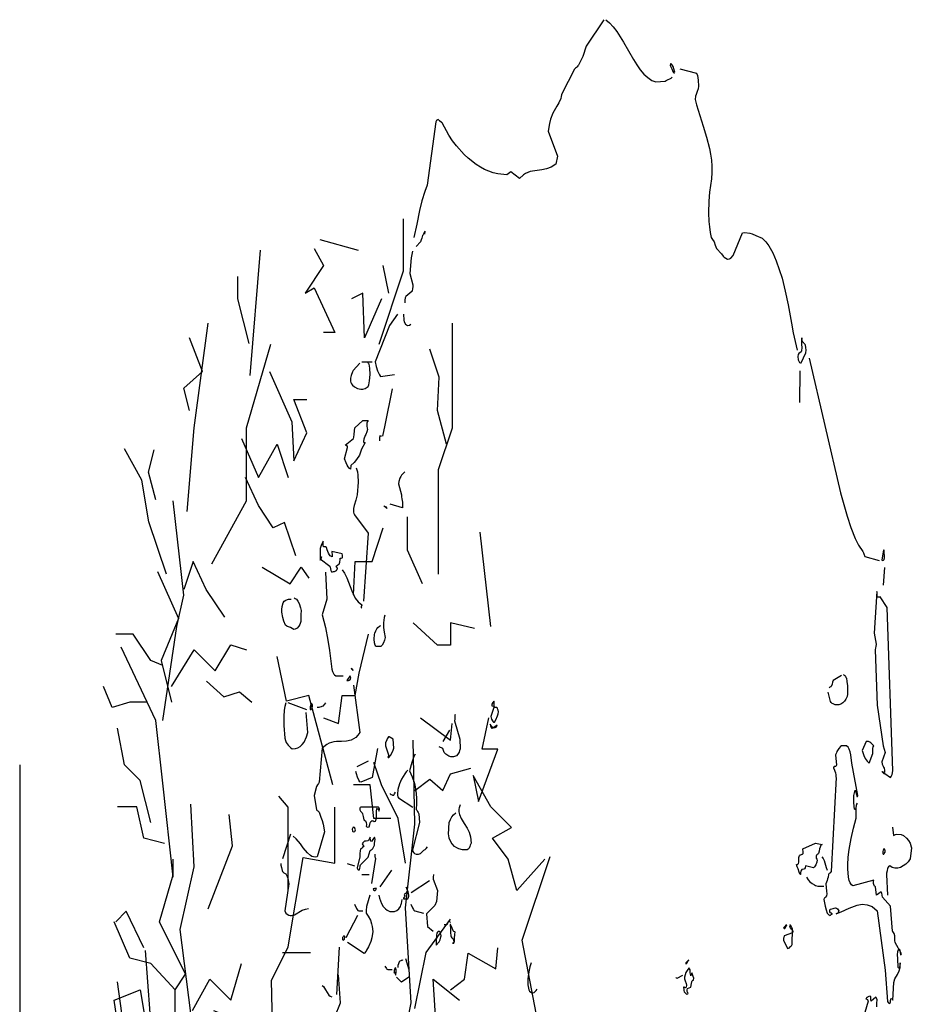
# Model space of a CAD drawing. Header units: metres. Extents: x 199581 to 207779, y 462378 to 466293.
# Tile 84 of 134: x 207298.16 to 207299.48, y 466066.09 to 466067.55. Entities that reach past the tile are written whole.
import ezdxf

# ---------------------------------------------------------------- set-up
doc = ezdxf.new("R2010")
doc.units = ezdxf.units.M
doc.linetypes.add('XX-AFBREEK', pattern=[7, 4, -1, 1, -1])
doc.layers.get('0').update_dxf_attribs({"lineweight": 25})
doc.layers.add('B-WE-GR-BOOM-SD', color=252, linetype='Continuous', lineweight=25, transparency=0.8)
doc.layers.add('B-WE-GR-HEESTER-SD', color=252, linetype='Continuous', lineweight=25, transparency=0.8)
doc.layers.add('X-XX-AL-AFBREEKLIJN-GD', color=250, linetype='XX-AFBREEK', lineweight=25)

# ---------------------------------------------------------------- blocks, each defined once
blk = doc.blocks.new('SGR-BOOM_S04_B_ZIJ-D')
at = {"flags": 128}
for points in [[(-0.0622, 12.6981), (-0.1935, 12.5421), (-0.2167, 12.4797), (-0.2497, 12.429), (-0.2535, 12.4238), (-0.2602, 12.4186), (-0.2655, 12.4147), (-0.2707, 12.4108), (-0.2782, 12.4043), (-0.3735, 12.2587), (-0.375, 12.2522), (-0.3772, 12.2431), (-0.3802, 12.2301), (-0.396, 12.2054), (-0.411, 12.1859), (-0.4387, 12.1443), (-0.456, 12.1092), (-0.4657, 12.0832), (-0.4747, 12.0377), (-0.4042, 11.8895), (-0.4185, 11.8414), (-0.4522, 11.8232), (-0.4867, 11.8141), (-0.522, 11.8076), (-0.5745, 11.8024), (-0.609, 11.7972), (-0.642, 11.7868), (-0.6577, 11.7777), (-0.6877, 11.7556), (-0.7507, 11.7959), (-0.7807, 11.7777), (-0.8482, 11.7842), (-0.8812, 11.7907), (-0.9457, 11.8102), (-0.9772, 11.8232), (-1.008, 11.8388), (-1.0687, 11.8765), (-1.098, 11.8986), (-1.155, 11.9506), (-1.1827, 11.9805), (-1.2097, 12.013), (-1.2607, 12.0871), (-1.266, 12.0884), (-1.2802, 12.0975), (-1.2855, 12.1014), (-1.2885, 12.1027), (-1.2908, 12.1053), (-1.2937, 12.104), (-1.2967, 12.1027), (-1.299, 12.1014), (-1.3012, 12.1001), (-1.3065, 12.0923), (-1.371, 11.7166), (-1.389, 11.6802), (-1.4107, 11.6243), (-1.428, 11.5658), (-1.4482, 11.4865), (-1.4692, 11.4072)], [(-0.0465, 12.6981), (-0.0187, 12.6786), (0.0082, 12.6552), (0.0338, 12.6279), (0.084, 12.5642), (0.1575, 12.4628), (0.183, 12.4303), (0.2085, 12.4017), (0.2355, 12.3757), (0.264, 12.3549), (0.2933, 12.338), (0.3247, 12.3289), (0.3938, 12.3328), (0.4013, 12.338), (0.4095, 12.3419), (0.4313, 12.3497), (0.4373, 12.351), (0.4418, 12.3549), (0.4448, 12.3588)], [(0.4402, 12.4342), (0.4365, 12.4355), (0.4343, 12.4368), (0.4313, 12.4368), (0.4305, 12.429), (0.4305, 12.4264), (0.4418, 12.4069), (0.4515, 12.3874), (0.456, 12.3822), (0.4613, 12.3822), (0.4635, 12.3861), (0.4583, 12.4069), (0.4538, 12.4173), (0.4463, 12.4264), (0.4418, 12.4316), (0.4402, 12.4342)], [(0.5025, 12.4069), (0.6263, 12.3809), (0.6323, 12.3679), (0.6352, 12.3536), (0.6383, 12.3393), (0.6405, 12.3042), (0.6375, 12.2886), (0.63, 12.2717), (0.6218, 12.2548), (0.618, 12.2444), (0.6158, 12.2249), (0.6255, 12.1924), (0.6758, 12.0663), (0.7005, 12.0013), (0.7215, 11.935), (0.7298, 11.8999), (0.7357, 11.8648), (0.7395, 11.8297), (0.7395, 11.792), (0.7373, 11.7543), (0.7208, 11.675), (0.7155, 11.6217), (0.7147, 11.5528), (0.7178, 11.5021), (0.7215, 11.4696), (0.7268, 11.4371), (0.7335, 11.4072), (0.7448, 11.3955), (0.7553, 11.3799), (0.7643, 11.3617), (0.7733, 11.3409), (0.8093, 11.3097), (0.8235, 11.2954), (0.831, 11.2889), (0.8543, 11.2785), (0.8708, 11.2798), (0.879, 11.2837), (0.8963, 11.3006), (0.966, 11.4345), (0.984, 11.4358), (1.02, 11.4319), (1.038, 11.428), (1.065, 11.4189), (1.1123, 11.4033), (1.1385, 11.3812), (1.161, 11.3578), (1.1902, 11.3149), (1.215, 11.2681), (1.2375, 11.2174), (1.2593, 11.1654), (1.2833, 11.0887), (1.3043, 11.0081), (1.329, 10.8976), (1.3417, 10.8417), (1.371, 10.7377)], [(-1.3882, 11.4371), (-1.3913, 11.4293), (-1.392, 11.4254), (-1.3875, 11.4423), (-1.3875, 11.4436), (-1.3905, 11.4397), (-1.398, 11.4254), (-1.4017, 11.4215), (-1.4055, 11.4176), (-1.4122, 11.4033), (-1.416, 11.3929), (-1.4212, 11.3799), (-1.4527, 11.3526)], [(-1.4812, 11.3253), (-1.4895, 11.2863), (-1.5, 11.1927), (-1.4767, 11.1251), (-1.4775, 11.1147), (-1.479, 11.1043), (-1.4827, 11.0887), (-1.4842, 11.0861), (-1.5307, 11.0575), (-1.5345, 11.0484), (-1.5375, 11.0341), (-1.5382, 11.0185)], [(-1.5922, 10.9509), (-1.6515, 10.8846), (-1.7565, 10.6701), (-1.7497, 10.6415), (-1.7392, 10.6155), (-1.7325, 10.6038), (-1.7257, 10.5921), (-1.7175, 10.583), (-1.6148, 10.5934)], [(-1.5457, 10.9509), (-1.545, 10.9158), (-1.5428, 10.9054), (-1.5315, 10.8924), (-1.5247, 10.8885), (-1.518, 10.8846), (-1.503, 10.8859), (-1.4918, 10.8924)], [(1.407, 10.804), (1.407, 10.8118), (1.4025, 10.7949), (1.404, 10.7715), (1.4055, 10.7546), (1.404, 10.7351), (1.4003, 10.7286), (1.3845, 10.7182), (1.3793, 10.713), (1.377, 10.7013), (1.38, 10.6818), (1.3838, 10.6727), (1.3898, 10.6649), (1.395, 10.6623), (1.4003, 10.6623), (1.4348, 10.7234), (1.437, 10.7377), (1.4363, 10.7546), (1.4333, 10.7676), (1.4303, 10.7715), (1.4265, 10.7767), (1.4212, 10.7793), (1.4175, 10.7832), (1.413, 10.7858), (1.41, 10.7897), (1.4093, 10.7936), (1.4085, 10.7949), (1.4078, 10.8001), (1.407, 10.8014), (1.407, 10.8027), (1.407, 10.804)], [(1.461, 10.6909), (1.6928, 9.8914), (1.7423, 9.7536), (1.7693, 9.686), (1.8015, 9.621), (1.8263, 9.582), (1.8585, 9.5443), (1.863, 9.5365), (1.8668, 9.53), (1.8735, 9.5157), (1.9785, 9.491)], [(-1.8705, 10.661), (-1.9207, 10.6181), (-1.926, 10.6103), (-1.935, 10.5882), (-1.9387, 10.5726), (-1.9402, 10.5544), (-1.9372, 10.5466), (-1.9335, 10.5388), (-1.9253, 10.531), (-1.911, 10.5206), (-1.8877, 10.5102), (-1.8637, 10.5063), (-1.8472, 10.5076), (-1.8315, 10.5115), (-1.824, 10.5141), (-1.8098, 10.5232), (-1.8045, 10.5336), (-1.7985, 10.557), (-1.7948, 10.5934), (-1.7962, 10.6311), (-1.8015, 10.6558), (-1.8037, 10.6571), (-1.8067, 10.6597), (-1.809, 10.6623), (-1.8098, 10.6636)], [(-1.8547, 10.6701), (-1.7782, 10.6701)], [(1.3913, 10.6155), (1.3898, 10.4283)], [(-1.6312, 10.5089), (-1.6852, 10.2944), (-1.7025, 10.2281)], [(-1.8098, 10.3217), (-1.815, 10.3152), (-1.818, 10.3061), (-1.8187, 10.2879), (-1.8173, 10.2762), (-1.815, 10.2684), (-1.818, 10.2541), (-1.8255, 10.2385), (-1.8308, 10.232), (-1.8412, 10.2112), (-1.8435, 10.1969), (-1.8412, 10.1917), (-1.8345, 10.1891), (-1.83, 10.1904), (-1.8577, 10.1514), (-1.8735, 10.1163), (-1.8945, 10.089), (-1.9125, 10.0721), (-1.9372, 10.0539), (-1.938, 10.0474), (-1.9387, 10.0383), (-1.9402, 10.0318), (-1.9492, 10.0383), (-1.9582, 10.0474), (-1.9635, 10.0565), (-1.9717, 10.0695), (-1.9837, 10.0942), (-1.9613, 10.1618), (-1.9627, 10.167), (-1.9665, 10.1722), (-1.9695, 10.1735), (-1.9792, 10.1748), (-1.9178, 10.2138), (-1.914, 10.2229), (-1.9117, 10.2385), (-1.911, 10.2593), (-1.9072, 10.2775), (-1.848, 10.3217), (-1.8098, 10.3217)], [(-1.7235, 10.2008), (-1.7228, 10.2203), (-1.7205, 10.2294), (-1.7167, 10.2346), (-1.7115, 10.2268)], [(-1.899, 10.0396), (-1.8885, 10.0162), (-1.8847, 9.998), (-1.8832, 9.9564), (-1.8893, 9.8797), (-1.9005, 9.8485), (-1.9132, 9.8173), (-1.917, 9.7991), (-1.9178, 9.7783), (-1.9147, 9.7705), (-1.911, 9.7614), (-1.8098, 9.6522), (-1.8427, 9.2492)], [(-1.5382, 10.0175), (-1.5442, 10.011), (-1.5607, 9.9967), (-1.5675, 9.9889), (-1.5735, 9.9798), (-1.581, 9.9603), (-1.584, 9.946), (-1.5607, 9.8797), (-1.5615, 9.8693), (-1.56, 9.8563), (-1.5555, 9.8368), (-1.554, 9.8225), (-1.5555, 9.803), (-1.6462, 9.8251)], [(-1.692, 9.8147), (-1.683, 9.8121), (-1.6785, 9.8095), (-1.6725, 9.803), (-1.6702, 9.7991), (-1.6927, 9.816), (-1.692, 9.8147)], [(-2.1435, 9.5976), (-2.1435, 9.6054), (-2.1555, 9.5859), (-2.1637, 9.5625), (-2.1645, 9.5482), (-2.1637, 9.4923), (-2.1532, 9.5105), (-2.154, 9.5118), (-2.1577, 9.5079), (-2.1645, 9.5014), (-2.0932, 9.4572), (-2.0895, 9.4507), (-2.088, 9.4416), (-2.085, 9.4312), (-2.0805, 9.4234), (-2.0722, 9.4247), (-2.067, 9.426), (-2.0587, 9.426), (-2.0535, 9.4273), (-2.0445, 9.4325), (-2.0408, 9.4377), (-2.0362, 9.4416), (-2.037, 9.4455), (-2.0445, 9.4533), (-2.0467, 9.4559), (-2.0437, 9.4585), (-2.0333, 9.465), (-2.0287, 9.4676), (-2.0242, 9.4702), (-2.0197, 9.4806), (-2.0183, 9.4858), (-2.0167, 9.4936), (-2.016, 9.504), (-2.0092, 9.5053), (-2.0025, 9.5066), (-1.9995, 9.5079), (-1.998, 9.5131), (-1.9995, 9.5222), (-2.0025, 9.5313), (-2.079, 9.5443), (-2.0775, 9.5365), (-2.076, 9.5287), (-2.0752, 9.517), (-2.0768, 9.5131), (-2.0902, 9.5183), (-2.0955, 9.5248), (-2.103, 9.5339), (-2.1135, 9.5547), (-2.1187, 9.5677), (-2.1255, 9.5716), (-2.1375, 9.5716), (-2.1405, 9.5729), (-2.1427, 9.582), (-2.1435, 9.5885), (-2.1435, 9.5963), (-2.1435, 9.5976)], [(2.0153, 9.5521), (2.0108, 9.5521), (1.998, 9.4949), (2.0003, 9.491), (2.0122, 9.4923), (2.0153, 9.4975), (2.0175, 9.5014), (2.0183, 9.504), (2.0153, 9.5521)], [(-2.1262, 9.4221), (-2.1165, 9.2622), (-2.1488, 9.1686), (-2.1262, 9.0945), (-2.1075, 9.0178), (-2.0955, 8.9567), (-2.0775, 8.8462), (-2.0722, 8.8332), (-2.0625, 8.8176), (-2.058, 8.8124), (-2.0497, 8.8072), (-1.995, 8.8072)], [(-2.0017, 9.4364), (-1.9837, 9.4156), (-1.9672, 9.3883), (-1.9297, 9.3116), (-1.9042, 9.2674), (-1.8832, 9.2453), (-1.8547, 9.2284), (-1.8547, 9.2258), (-1.8607, 9.2167), (-1.8615, 9.2128), (-1.8555, 9.2089)], [(2.0183, 9.4494), (2.01, 9.3441)], [(1.9643, 9.3025), (1.9635, 9.3038), (1.9628, 9.3051), (1.962, 9.3064), (1.9613, 9.3077), (1.941, 9.0607), (1.956, 8.9944), (1.9538, 8.9801), (1.9523, 8.9723), (1.9508, 8.9619), (1.9643, 8.633), (2.01, 8.3912), (2.0235, 8.3522), (1.9995, 8.2976), (2.0018, 8.2833), (2.0078, 8.2716), (2.0122, 8.2651), (2.016, 8.2586), (2.0197, 8.2469), (2.0183, 8.2339), (2.0078, 8.2339), (2.004, 8.2365), (2.0025, 8.2391), (2.0055, 8.2339), (2.013, 8.2287), (2.016, 8.2274), (2.0205, 8.2287), (2.064, 8.204), (2.0678, 8.2092), (2.0715, 8.2131), (2.0753, 8.2222), (2.0798, 8.243), (2.0378, 9.2128), (1.9868, 9.2765), (1.9815, 9.2739), (1.9778, 9.2726), (1.9695, 9.2726), (1.9673, 9.2739), (1.9643, 9.283), (1.9643, 9.2999), (1.9643, 9.3025)], [(-2.358, 9.27), (-2.349, 9.2661), (-2.3407, 9.2609), (-2.3295, 9.2505), (-2.3197, 9.2362), (-2.31, 9.2102), (-2.3062, 9.1946), (-2.307, 9.1699), (-2.3085, 9.1543), (-2.3092, 9.14), (-2.3092, 9.1283), (-2.316, 9.1114), (-2.3227, 9.101), (-2.3347, 9.0906), (-2.349, 9.0841), (-2.3587, 9.0828), (-2.3723, 9.088), (-2.3842, 9.0945), (-2.3992, 9.0984), (-2.4067, 9.0997), (-2.4127, 9.101), (-2.4217, 9.1075), (-2.4337, 9.1322), (-2.4412, 9.153), (-2.4487, 9.1842), (-2.4495, 9.2011), (-2.4472, 9.218), (-2.4397, 9.2401), (-2.4307, 9.2492), (-2.4195, 9.2557), (-2.4075, 9.2596), (-2.3985, 9.2609), (-2.3805, 9.2622)], [(-1.6852, 9.1673), (-1.6912, 9.153), (-1.6957, 9.1205), (-1.695, 9.0932), (-1.6912, 9.0659), (-1.6822, 9.0347), (-1.6875, 9.0178), (-1.695, 9.0022), (-1.7047, 8.9892), (-1.716, 8.9801), (-1.746, 8.9801), (-1.7527, 8.9827), (-1.7572, 8.9892), (-1.7617, 9.0022), (-1.7632, 9.0243), (-1.7617, 9.0529), (-1.7588, 9.0594), (-1.7512, 9.0737), (-1.7445, 9.0867), (-1.7378, 9.0932), (-1.725, 9.101), (-1.716, 9.1062)], [(-1.9297, 8.8462), (-1.9312, 8.8527), (-1.9237, 8.8384), (-1.9192, 8.8397), (-1.9222, 8.8423), (-1.9245, 8.8436), (-1.9275, 8.8449), (-1.9297, 8.8449), (-1.9297, 8.8462)], [(-1.9402, 8.8033), (-1.9425, 8.8033), (-1.9432, 8.8046), (-1.9447, 8.8059), (-1.968, 8.7799), (-1.9597, 8.7786), (-1.9552, 8.7799), (-1.9485, 8.7812), (-1.941, 8.7864), (-1.9372, 8.7955), (-1.938, 8.7968), (-1.9387, 8.7981), (-1.9395, 8.7994), (-1.9402, 8.8007), (-1.9402, 8.802), (-1.9402, 8.8033)], [(1.716, 8.815), (1.7167, 8.8137), (1.7242, 8.8098), (1.7295, 8.8046), (1.7333, 8.7981), (1.7363, 8.7942), (1.7393, 8.7734), (1.7438, 8.7474), (1.7452, 8.7201), (1.7445, 8.6993), (1.7415, 8.685), (1.7333, 8.6694), (1.7228, 8.6564), (1.71, 8.646), (1.6957, 8.6395), (1.6815, 8.6356), (1.6665, 8.6343), (1.653, 8.6356), (1.638, 8.6408), (1.6313, 8.6434), (1.6238, 8.6486), (1.6178, 8.6551), (1.6005, 8.7097)], [(1.7003, 8.8098), (1.6395, 8.7799), (1.6343, 8.7695), (1.6298, 8.7578), (1.6238, 8.7435), (1.6208, 8.7422), (1.6178, 8.7409), (1.6148, 8.7396), (1.6118, 8.737), (1.608, 8.7344)], [(-1.9178, 8.7526), (-1.8712, 8.4718), (-1.8862, 8.4549), (-1.9012, 8.4419), (-1.9178, 8.4328), (-1.9342, 8.4263), (-1.9695, 8.4198), (-2.0062, 8.4185), (-2.0437, 8.4172), (-2.0625, 8.4159), (-2.0985, 8.4081), (-2.1157, 8.4003), (-2.1488, 8.3782), (-2.1712, 8.1767), (-2.1773, 8.1689), (-2.1855, 8.1611), (-2.1923, 8.1507), (-2.208, 8.0974), (-2.1915, 8.0129), (-2.187, 8.009), (-2.1832, 8.0064), (-2.1765, 8.0025), (-2.1712, 7.9986), (-2.1592, 7.9687), (-2.151, 7.9492), (-2.1435, 7.9271), (-2.133, 7.8829), (-2.187, 7.7347), (-2.2012, 7.7321), (-2.226, 7.736), (-2.2372, 7.7412), (-2.259, 7.7568), (-2.2897, 7.788), (-2.31, 7.8114), (-2.3422, 7.8413), (-2.3655, 7.8556)], [(-2.4195, 8.646), (-2.427, 8.6252), (-2.4322, 8.6031), (-2.4352, 8.5654), (-2.4345, 8.5121), (-2.4255, 8.4367), (-2.4217, 8.4237), (-2.4165, 8.412), (-2.4022, 8.3964), (-2.3812, 8.3795), (-2.373, 8.3743), (-2.3475, 8.3756), (-2.3302, 8.3808), (-2.3137, 8.3886), (-2.2987, 8.399), (-2.2837, 8.4146), (-2.2657, 8.4445), (-2.2552, 8.4718), (-2.268, 8.5888)], [(-2.4037, 8.6499), (-2.2657, 8.607)], [(-2.1262, 8.646), (-2.1315, 8.6382), (-2.145, 8.6278), (-2.1532, 8.6252), (-2.157, 8.6226), (-2.166, 8.6213), (-2.1742, 8.62), (-2.187, 8.62)], [(-0.876, 8.6551), (-0.8767, 8.6564), (-0.8775, 8.6577), (-0.8857, 8.6499), (-0.8925, 8.6382), (-0.8933, 8.6343), (-0.8917, 8.6291), (-0.8798, 8.6278), (-0.8775, 8.62), (-0.8985, 8.5654), (-0.894, 8.5498), (-0.888, 8.5394), (-0.8827, 8.5342), (-0.879, 8.5316), (-0.873, 8.5316), (-0.8617, 8.5459), (-0.849, 8.5693), (-0.8445, 8.5823), (-0.843, 8.5927), (-0.846, 8.6031), (-0.8475, 8.6083), (-0.849, 8.6122), (-0.8505, 8.6148), (-0.8542, 8.6187), (-0.8573, 8.62), (-0.8692, 8.62), (-0.8723, 8.6226), (-0.8745, 8.6317), (-0.876, 8.6395), (-0.876, 8.6525), (-0.876, 8.6551)], [(-2.226, 8.6408), (-2.2342, 8.6408), (-2.238, 8.6239), (-2.2395, 8.6135), (-2.238, 8.607), (-2.2312, 8.6083), (-2.2267, 8.6109), (-2.223, 8.6174), (-2.2215, 8.6265), (-2.2222, 8.6343), (-2.2252, 8.6382), (-2.226, 8.6395), (-2.226, 8.6408)], [(-1.1647, 8.5784), (-1.1655, 8.5719), (-1.1662, 8.5498), (-1.1678, 8.5394), (-1.1287, 8.4315), (-1.1272, 8.3743), (-1.1295, 8.3691), (-1.131, 8.3639), (-1.1347, 8.3548), (-1.143, 8.3431), (-1.155, 8.3327), (-1.1753, 8.3262), (-1.197, 8.3275), (-1.212, 8.3314), (-1.2323, 8.3418), (-1.245, 8.3522), (-1.2473, 8.3587), (-1.2495, 8.3652), (-1.2548, 8.3769), (-1.2833, 8.386)], [(-1.206, 8.4848), (-1.2548, 8.4185)], [(-0.897, 8.5121), (-0.9037, 8.5212), (-0.9008, 8.5108), (-0.8947, 8.4965), (-0.891, 8.4939), (-0.8887, 8.4978), (-0.8812, 8.4991), (-0.876, 8.5004), (-0.8677, 8.5004), (-0.8625, 8.5017), (-0.8573, 8.5056), (-0.8535, 8.5147), (-0.882, 8.4978), (-0.8872, 8.5017), (-0.8902, 8.5043), (-0.8933, 8.5069), (-0.8955, 8.5082), (-0.897, 8.5108), (-0.897, 8.5121)], [(-1.6537, 8.4458), (-1.6583, 8.4458), (-1.668, 8.4341), (-1.6717, 8.4276), (-1.6793, 8.4107), (-1.6815, 8.3925), (-1.6583, 8.3379), (-1.6612, 8.3275), (-1.662, 8.3249), (-1.6597, 8.3223), (-1.6552, 8.3236), (-1.6433, 8.334), (-1.6335, 8.3483), (-1.6237, 8.3665), (-1.6185, 8.3782), (-1.623, 8.4315), (-1.6537, 8.4458)], [(1.8863, 8.4185), (1.8818, 8.4185), (1.8533, 8.3652), (1.8653, 8.3353), (1.8757, 8.3171), (1.89, 8.3002), (1.905, 8.2898), (1.9327, 8.3457), (1.9313, 8.3587), (1.932, 8.3769), (1.935, 8.386), (1.9402, 8.3925), (1.926, 8.4042), (1.9163, 8.4107), (1.9095, 8.4146), (1.8998, 8.4172), (1.893, 8.4185), (1.8893, 8.4185), (1.8863, 8.4185)], [(-1.7392, 8.3769), (-1.7797, 8.204), (-1.863, 8.1767), (-1.8697, 8.1793), (-1.878, 8.1884), (-1.887, 8.2053), (-1.8945, 8.2261), (-1.9012, 8.2404)], [(1.7003, 8.3912), (1.6928, 8.3873), (1.6793, 8.3769), (1.6658, 8.3587), (1.662, 8.3496), (1.6568, 8.3379), (1.662, 8.2768), (1.6575, 8.2703), (1.6545, 8.269), (1.6447, 8.269), (1.6418, 8.2638), (1.641, 8.2612), (1.6478, 8.2482), (1.6515, 8.2417), (1.6553, 8.2326), (1.6583, 8.2209), (1.659, 8.2079), (1.6598, 8.204), (1.6238, 7.6463), (1.617, 7.6398), (1.6125, 7.6372), (1.608, 7.6346), (1.6058, 7.6333), (1.6028, 7.6294), (1.6005, 7.6138), (1.5968, 7.6034), (1.593, 7.5943), (1.5878, 7.5826), (1.5848, 7.5735), (1.59, 7.5293), (1.5908, 7.515), (1.5885, 7.5033), (1.5825, 7.4942), (1.5795, 7.4929), (1.5758, 7.4903), (1.5727, 7.489), (1.5698, 7.4812), (1.5788, 7.4409), (1.5855, 7.4188), (1.5945, 7.4006), (1.602, 7.3928), (1.6073, 7.3889), (1.611, 7.3876), (1.6133, 7.3863), (1.6178, 7.3876), (1.62, 7.3889), (1.6238, 7.3928), (1.626, 7.3941), (1.6298, 7.3941), (1.6305, 7.3954), (1.6238, 7.3993), (1.6185, 7.4019), (1.614, 7.4084), (1.6133, 7.4136), (1.6162, 7.4227), (1.629, 7.4253), (1.638, 7.4266), (1.6463, 7.4292), (1.6553, 7.4305), (1.6628, 7.4292), (1.6703, 7.4253), (1.68, 7.4136), (1.6763, 7.4032), (1.6725, 7.3993), (1.6673, 7.398), (1.6643, 7.3967), (1.6598, 7.3954), (1.6973, 7.4071), (1.7558, 7.4292), (1.815, 7.4474), (1.8533, 7.4526), (1.8915, 7.45), (1.9283, 7.4383), (1.9635, 7.4136), (2.025, 7.0613), (2.0408, 6.8767), (2.0468, 6.8702), (2.0535, 6.8637), (2.061, 6.8676), (2.0625, 6.8741), (2.064, 6.8819), (2.0648, 6.8871), (2.0663, 6.891), (2.0715, 6.8936), (2.076, 6.891), (2.0813, 6.8845), (2.0888, 6.9885), (2.0948, 7.0106), (2.1158, 7.0366), (2.1285, 7.0574), (2.1352, 7.0769), (2.1352, 7.1042), (2.1315, 7.086), (2.1277, 7.0743), (2.124, 7.073), (2.121, 7.0769), (2.1165, 7.1302), (2.1158, 7.1523), (2.1188, 7.1718), (2.1225, 7.1835), (2.1263, 7.1887), (2.1315, 7.1822), (2.1352, 7.1666), (2.1383, 7.1523), (2.1435, 7.1536), (2.1458, 7.1588), (2.097, 7.2251), (2.0948, 7.2381), (2.0948, 7.2654), (2.0895, 7.2784), (2.0858, 7.2849), (2.0813, 7.2901), (2.079, 7.2927), (2.0632, 7.4409), (2.004, 7.4942), (2.001, 7.5059), (1.998, 7.5189), (1.9935, 7.5254), (1.9583, 7.5072), (1.953, 7.5553), (1.9455, 7.5605), (1.9418, 7.5631), (1.9365, 7.5748), (1.9373, 7.5878), (1.9395, 7.5956), (1.785, 7.5618), (1.7753, 7.5683), (1.7655, 7.58), (1.758, 7.5943), (1.752, 7.6138), (1.7468, 7.6619), (1.746, 7.6853), (1.749, 7.7321), (1.7558, 7.7776), (1.7708, 7.8426), (1.7895, 7.9037), (1.8083, 7.9622), (1.8098, 7.9934), (1.809, 8.0233), (1.8105, 8.0389), (1.8135, 8.048), (1.8165, 8.0519), (1.812, 8.0454), (1.8075, 8.0272), (1.8037, 8.0155), (1.8, 8.0142), (1.7978, 8.0142), (1.7955, 8.0168), (1.791, 8.0545), (1.7918, 8.0974), (1.7978, 8.1221), (1.8008, 8.1286), (1.8075, 8.1169), (1.8105, 8.1039), (1.8143, 8.0909), (1.8195, 8.0922), (1.8218, 8.0974), (1.7768, 8.2885), (1.77, 8.3379), (1.7648, 8.3561), (1.7573, 8.3717), (1.7483, 8.3834), (1.7408, 8.3899), (1.7385, 8.3912), (1.7003, 8.3912)], [(-1.809, 8.3015), (-1.893, 8.2677)], [(-1.461, 8.3431), (-1.4708, 8.3288), (-1.4857, 8.2937), (-1.5015, 8.2443), (-1.482, 8.2079), (-1.4662, 8.1689), (-1.4558, 8.1273), (-1.4505, 8.0831), (-1.4505, 8.0506), (-1.452, 8.0142), (-1.4467, 8.0077), (-1.443, 8.0025), (-1.437, 7.996), (-1.4325, 7.9895), (-1.4273, 7.9375), (-1.4805, 7.775), (-1.4767, 7.7646), (-1.4715, 7.7568), (-1.4647, 7.7529), (-1.4535, 7.7503), (-1.4355, 7.7503), (-1.4198, 7.7529), (-1.4062, 7.7659), (-1.3965, 7.7724), (-1.3867, 7.7776), (-1.3777, 7.7841), (-1.3687, 7.7932)], [(-1.5157, 8.2482), (-1.527, 8.2378), (-1.5382, 8.2261), (-1.5607, 8.1949), (-1.5757, 8.1663), (-1.5877, 8.1338), (-1.5922, 8.1052), (-1.5907, 8.0974), (-1.5877, 8.0896), (-1.584, 8.0831), (-1.4767, 8.0285)], [(-1.647, 8.1091), (-1.6455, 8.1078), (-1.6372, 8.1039), (-1.632, 8.1013), (-1.6275, 8.0987), (-1.6185, 8.1), (-1.6132, 8.1065), (-1.6057, 8.1169)], [(-1.8637, 8.0285), (-1.8675, 8.0272), (-1.8697, 8.022), (-1.8705, 8.0116), (-1.866, 8.0038), (-1.8592, 7.9986), (-1.854, 7.9947), (-1.8502, 7.9895), (-1.8465, 7.9726), (-1.8442, 7.9622), (-1.842, 7.9531), (-1.8292, 7.9466), (-1.8232, 7.9375), (-1.8217, 7.9258), (-1.8247, 7.9141), (-1.8112, 7.9102), (-1.8007, 7.9115), (-1.797, 7.9258), (-1.7932, 7.9349), (-1.7887, 7.944), (-1.7827, 7.9479), (-1.779, 7.9492), (-1.7715, 7.9466), (-1.7655, 7.9427), (-1.7535, 7.9453), (-1.7482, 7.9622), (-1.7475, 7.9882), (-1.7482, 7.9973), (-1.7475, 8.0077), (-1.7452, 8.0155), (-1.74, 8.022), (-1.7362, 8.0155), (-1.7325, 8.0129), (-1.7265, 8.0038), (-1.7257, 8.0181), (-1.7272, 8.0233), (-1.7295, 8.0272), (-1.7317, 8.0285), (-1.8637, 8.0285)], [(-1.128, 8.0428), (-1.1302, 8.0363), (-1.1325, 8.0298), (-1.134, 8.0246), (-1.1377, 8.0168), (-1.1355, 7.9999), (-1.131, 7.9843), (-1.1197, 7.9609), (-1.0972, 7.931), (-1.074, 7.9037), (-1.0605, 7.8803), (-1.0507, 7.8517), (-1.0462, 7.8153), (-1.0515, 7.8036), (-1.0552, 7.7945), (-1.0605, 7.7854), (-1.0673, 7.7789), (-1.074, 7.775), (-1.1092, 7.775), (-1.1355, 7.7802), (-1.1527, 7.7867), (-1.1692, 7.7958), (-1.185, 7.8101), (-1.1925, 7.8192), (-1.2075, 7.8439), (-1.212, 7.8595), (-1.2127, 7.8686), (-1.2075, 7.9375), (-1.1992, 7.9544), (-1.1887, 7.97), (-1.1753, 7.983), (-1.1587, 7.9947)], [(-1.9178, 7.9089), (-1.9215, 7.9076), (-1.9237, 7.9063), (-1.9267, 7.8985), (-1.926, 7.8868), (-1.9207, 7.8829), (-1.9065, 7.8842), (-1.9042, 7.8881), (-1.9027, 7.8946), (-1.9065, 7.9037), (-1.9087, 7.9063), (-1.911, 7.9076), (-1.9178, 7.9076), (-1.9178, 7.9089)], [(2.0775, 7.9089), (2.0865, 7.8595), (2.1015, 7.866), (2.1098, 7.8686), (2.1427, 7.866), (2.1593, 7.8595), (2.1825, 7.8439), (2.196, 7.8309), (2.2088, 7.8153), (2.2155, 7.7932), (2.2178, 7.788), (2.2103, 7.7217), (2.1945, 7.7048), (2.1773, 7.6905), (2.1383, 7.671), (2.1173, 7.6671), (2.0963, 7.6658), (2.076, 7.671), (2.0573, 7.6801), (2.049, 7.6749), (2.0423, 7.6658), (2.0378, 7.6502), (2.0348, 7.6372), (2.0333, 7.6281), (2.0415, 7.5072)], [(-2.3835, 7.8673), (-2.4427, 7.7217)], [(-1.7932, 7.8426), (-1.794, 7.8439), (-1.7948, 7.8478), (-1.7948, 7.8504), (-1.8023, 7.8387), (-1.8045, 7.8348), (-1.812, 7.8283), (-1.8232, 7.827), (-1.8322, 7.827), (-1.8367, 7.8257), (-1.842, 7.8231), (-1.8472, 7.8166), (-1.8525, 7.8114), (-1.8517, 7.8075), (-1.8442, 7.7997), (-1.842, 7.7958), (-1.845, 7.7932), (-1.8472, 7.7932), (-1.8533, 7.7867), (-1.8577, 7.7841), (-1.8622, 7.7815), (-1.866, 7.7789), (-1.869, 7.7698), (-1.8697, 7.7529), (-1.8697, 7.7347), (-1.8907, 7.6684), (-1.8877, 7.6632), (-1.8855, 7.6593), (-1.8832, 7.6567), (-1.8735, 7.6567), (-1.8705, 7.6671), (-1.869, 7.6736), (-1.8682, 7.6801), (-1.8668, 7.6853), (-1.863, 7.6892), (-1.8082, 7.7308), (-1.7932, 7.7711), (-1.7797, 7.7789), (-1.7738, 7.7841), (-1.7663, 7.7958), (-1.7625, 7.8023), (-1.7617, 7.8153), (-1.758, 7.8361), (-1.7595, 7.8465), (-1.7625, 7.8504), (-1.77, 7.8426), (-1.7782, 7.8296), (-1.785, 7.8244), (-1.7887, 7.8257), (-1.791, 7.8283), (-1.7917, 7.8348), (-1.7932, 7.84), (-1.7932, 7.8413), (-1.7932, 7.8426)], [(1.5563, 7.8075), (1.548, 7.8023), (1.5413, 7.7919), (1.5367, 7.7815), (1.5338, 7.7672), (1.53, 7.7529), (1.527, 7.7516), (1.524, 7.7503), (1.521, 7.749), (1.518, 7.7464), (1.5143, 7.7438), (1.512, 7.7373), (1.5128, 7.7256), (1.5165, 7.7191), (1.5195, 7.7165), (1.5173, 7.7022), (1.509, 7.6853), (1.5, 7.6736), (1.4925, 7.6684), (1.4333, 7.6801), (1.4318, 7.6684), (1.4265, 7.6619), (1.4205, 7.6606), (1.407, 7.6593), (1.4018, 7.6528), (1.3988, 7.6489), (1.3958, 7.6398), (1.3965, 7.6281), (1.3935, 7.6294), (1.3898, 7.6359), (1.386, 7.6424), (1.3777, 7.6619), (1.3725, 7.6749), (1.3673, 7.6879), (1.3748, 7.6892), (1.3808, 7.6944), (1.383, 7.7022), (1.3838, 7.7295), (1.389, 7.7412), (1.3927, 7.7451), (1.398, 7.7464), (1.4025, 7.7477), (1.4085, 7.749), (1.4108, 7.749), (1.4168, 7.7542), (1.416, 7.7659), (1.413, 7.7763), (1.4123, 7.7802), (1.5075, 7.8153), (1.5563, 7.8075)], [(2.0235, 7.7737), (2.0175, 7.7815), (2.013, 7.7802), (2.0093, 7.7737), (2.0063, 7.7646), (2.0055, 7.7529), (2.0093, 7.749), (2.0138, 7.7503), (2.0175, 7.7529), (2.0235, 7.762), (2.0235, 7.7724), (2.0235, 7.7737)], [(-1.7602, 7.749), (-1.7602, 7.7412), (-1.7588, 7.7347), (-1.7572, 7.7295), (-1.7557, 7.723), (-1.785, 7.5748)], [(1.5533, 7.7334), (1.5638, 7.7243), (1.572, 7.7113), (1.5863, 7.6697), (1.5945, 7.6541)], [(-2.4562, 7.6944), (-2.4555, 7.684), (-2.4525, 7.671), (-2.4472, 7.6528), (-2.4435, 7.6463), (-2.433, 7.6385), (-2.4202, 7.632), (-2.4165, 7.6281), (-2.4097, 7.6177), (-2.4052, 7.6073), (-2.4015, 7.5943), (-2.397, 7.5735), (-2.4277, 7.4136), (-2.4187, 7.4006), (-2.4083, 7.3928), (-2.3977, 7.3876), (-2.3872, 7.385), (-2.3767, 7.385), (-2.3542, 7.3902), (-2.2972, 7.4175), (-2.2732, 7.424), (-2.25, 7.4266)], [(-1.9635, 7.6944), (-1.9095, 7.6801)], [(-1.6365, 7.6541), (-1.7235, 7.5553)], [(-1.8547, 7.6281), (-1.8007, 7.6281)], [(-1.353, 7.5917), (-1.491, 7.5202)], [(-1.3237, 7.6281), (-1.3252, 7.6242), (-1.3268, 7.6164), (-1.3268, 7.6021), (-1.296, 7.5345), (-1.3012, 7.4682), (-1.3155, 7.4461), (-1.329, 7.4331), (-1.3545, 7.4136), (-1.3755, 7.3954), (-1.368, 7.32), (-1.3282, 7.2927)], [(1.44, 7.6125), (1.452, 7.5969), (1.4663, 7.5852), (1.482, 7.5748), (1.4993, 7.5683), (1.5075, 7.5644), (1.5255, 7.5605), (1.5428, 7.5592), (1.569, 7.5605)], [(-1.7625, 7.5462), (-1.7655, 7.5449), (-1.7677, 7.5436), (-1.7722, 7.5436), (-1.7685, 7.5358), (-1.7632, 7.5332), (-1.7572, 7.5332), (-1.752, 7.5371), (-1.7475, 7.5462), (-1.7617, 7.5462), (-1.7625, 7.5462)], [(-1.5225, 7.5462), (-1.5277, 7.554), (-1.5247, 7.5475), (-1.5202, 7.5319), (-1.5225, 7.5254), (-1.5285, 7.5189), (-1.533, 7.5163), (-1.5375, 7.5137), (-1.5397, 7.5124), (-1.5428, 7.5085), (-1.5382, 7.5033), (-1.5375, 7.4994), (-1.5428, 7.4942), (-1.548, 7.4877), (-1.5457, 7.4851), (-1.5157, 7.4851), (-1.5127, 7.4877), (-1.5097, 7.4955), (-1.5082, 7.4994), (-1.5075, 7.5072), (-1.5135, 7.5254), (-1.5172, 7.5358), (-1.5217, 7.5436), (-1.5225, 7.5462)], [(-1.7955, 7.5059), (-1.8098, 7.4721), (-1.8202, 7.4383), (-1.824, 7.4162), (-1.8232, 7.4006), (-1.8082, 7.3824), (-1.7925, 7.359), (-1.7835, 7.3369), (-1.7782, 7.32), (-1.7752, 7.2914), (-1.7827, 7.2524), (-1.7887, 7.2316), (-1.806, 7.1991), (-1.8202, 7.1809), (-1.8247, 7.1744), (-1.839, 7.1614), (-1.9627, 7.2251)], [(-1.731, 7.5059), (-1.7257, 7.4877), (-1.7107, 7.4578), (-1.6965, 7.4396), (-1.68, 7.4253), (-1.668, 7.4175), (-1.6492, 7.4097), (-1.614, 7.4097), (-1.5975, 7.4162), (-1.5825, 7.4253), (-1.5697, 7.4396), (-1.5675, 7.4474), (-1.5645, 7.4539), (-1.5622, 7.4578), (-1.5585, 7.4682), (-1.5562, 7.4799)], [(-1.9095, 7.4526), (-1.8952, 7.4266), (-1.8915, 7.4214), (-1.8847, 7.4162), (-1.8787, 7.4136), (-1.8487, 7.4136)], [(-1.4918, 7.4526), (-1.479, 7.4305), (-1.4737, 7.4214), (-1.47, 7.4175), (-1.4617, 7.4136), (-1.3995, 7.4006)], [(-1.8885, 7.385), (-1.9732, 7.2524)], [(-1.245, 7.333), (-1.2292, 7.333), (-1.2217, 7.3356), (-1.2165, 7.346), (-1.2142, 7.3499), (-1.209, 7.3525), (-1.1985, 7.3447)], [(-1.1977, 7.333), (-1.2022, 7.333), (-1.1992, 7.3057), (-1.1977, 7.2849), (-1.1955, 7.2654), (-1.1932, 7.2589), (-1.1887, 7.2537), (-1.1842, 7.2498), (-1.1805, 7.2485), (-1.1782, 7.2472), (-1.1737, 7.2329), (-1.176, 7.2251), (-1.179, 7.2212), (-1.1827, 7.2212), (-1.1737, 7.2225), (-1.1707, 7.2277), (-1.1692, 7.2329), (-1.1678, 7.2394), (-1.1692, 7.2485), (-1.1655, 7.2758), (-1.164, 7.2862), (-1.1662, 7.2888), (-1.173, 7.2901), (-1.1775, 7.2953), (-1.182, 7.3005), (-1.1895, 7.3161), (-1.1963, 7.3291), (-1.1977, 7.333)], [(1.3223, 7.3278), (1.3163, 7.3291), (1.3155, 7.3239), (1.32, 7.3135), (1.3245, 7.3083), (1.335, 7.3018), (1.338, 7.2966), (1.3388, 7.2914), (1.3365, 7.2836), (1.2758, 7.2654), (1.272, 7.2563), (1.2705, 7.2511), (1.2705, 7.2394), (1.299, 7.19), (1.3065, 7.1913), (1.314, 7.1939), (1.3207, 7.1991), (1.3253, 7.203), (1.329, 7.2069), (1.3328, 7.2108), (1.3342, 7.2134), (1.3365, 7.307), (1.329, 7.3187), (1.3238, 7.3265), (1.323, 7.3265), (1.3223, 7.3278)], [(1.296, 7.3278), (1.2878, 7.3278), (1.2788, 7.3213), (1.2728, 7.3148), (1.2705, 7.3109), (1.2758, 7.3083), (1.2795, 7.3096), (1.284, 7.3148), (1.2878, 7.3213), (1.2923, 7.3265), (1.2938, 7.3265), (1.296, 7.3278)], [(-1.986, 7.2641), (-1.9905, 7.2628), (-1.995, 7.2602), (-1.9987, 7.255), (-2.0002, 7.2498), (-1.9995, 7.2433), (-1.9935, 7.2394), (-1.989, 7.242), (-1.9852, 7.2459), (-1.9823, 7.2576), (-1.9823, 7.2615), (-1.9837, 7.2628), (-1.986, 7.2628), (-1.986, 7.2641)], [(-1.2833, 7.2914), (-1.2892, 7.2914), (-1.2945, 7.2875), (-1.299, 7.281), (-1.3035, 7.2693), (-1.3043, 7.2238), (-1.3043, 7.2095), (-1.2817, 7.2303), (-1.275, 7.2407), (-1.269, 7.2589), (-1.2683, 7.2654), (-1.2735, 7.2823), (-1.2758, 7.2875), (-1.2795, 7.2901), (-1.2825, 7.2901), (-1.2833, 7.2914)], [(-2.0227, 7.1978), (-2.043, 6.917)], [(-1.533, 7.1315), (-1.5075, 7.0652), (-1.5082, 7.0548), (-1.506, 7.0444), (-1.5052, 7.0314), (-1.5075, 7.0197), (-1.5607, 6.9898), (-1.599, 7.0197)], [(-1.6852, 7.086), (-1.6725, 7.0717), (-1.6695, 7.0678), (-1.6627, 7.0652), (-1.6312, 7.0652)], [(-1.6027, 7.073), (-1.6035, 7.0743), (-1.6042, 7.0756), (-1.6102, 7.0717), (-1.6162, 7.06), (-1.617, 7.0496), (-1.6162, 7.0444), (-1.6102, 7.0496), (-1.605, 7.0327), (-1.6035, 7.034), (-1.602, 7.0496), (-1.6012, 7.0574), (-1.6012, 7.0665), (-1.6027, 7.0704), (-1.6027, 7.073)], [(-1.554, 7.1224), (-1.5555, 7.1211), (-1.5585, 7.1185), (-1.5645, 7.1185), (-1.5675, 7.1172), (-1.5742, 7.1159), (-1.578, 7.112), (-1.584, 7.099), (-1.5877, 7.0899), (-1.5892, 7.0782)], [(-0.6, 7.1042), (-0.6105, 7.0808), (-0.6187, 7.0522), (-0.6255, 7.0093), (-0.6247, 6.9755), (-0.618, 6.9443), (-0.6128, 6.9365), (-0.5962, 6.9274), (-0.579, 6.9287), (-0.573, 6.9326), (-0.5625, 6.9404), (-0.5565, 6.9495)], [(0.5775, 7.0639), (0.5738, 7.0691), (0.573, 7.0704), (0.5707, 7.073), (0.5693, 7.0743), (0.5603, 7.0665), (0.5468, 7.047), (0.5408, 7.034), (0.537, 7.0197), (0.5363, 7.0106), (0.54, 6.9976), (0.5475, 6.982), (0.5505, 6.9729), (0.549, 6.9612), (0.5445, 6.9573), (0.5385, 6.9586), (0.5348, 6.9612), (0.5295, 6.9612), (0.528, 6.9586), (0.531, 6.9495), (0.5318, 6.9404), (0.5325, 6.9339), (0.5438, 6.9248), (0.5505, 6.9196), (0.561, 6.9222), (0.5625, 6.9261), (0.5588, 6.93), (0.5557, 6.9391), (0.555, 6.9456), (0.5573, 6.9521), (0.5842, 6.9612), (0.588, 6.9833), (0.5895, 6.9924), (0.5933, 6.9989), (0.597, 7.0015), (0.6023, 7.0015), (0.6045, 7.0132), (0.6, 7.0249), (0.5948, 7.0353), (0.5917, 7.0457), (0.5895, 7.0444), (0.5865, 7.0379), (0.5835, 7.0288), (0.582, 7.0301), (0.5813, 7.0379), (0.579, 7.0457), (0.5783, 7.0522), (0.5775, 7.06), (0.5775, 7.0613), (0.5775, 7.0639)], [(0.564, 7.1185), (0.5685, 7.1211), (0.5632, 7.1185), (0.5535, 7.112), (0.546, 7.1042), (0.5453, 7.099), (0.546, 7.0964), (0.5557, 7.1055), (0.558, 7.1107), (0.5625, 7.1172), (0.564, 7.1185)], [(0.471, 7.0184), (0.4733, 7.0171), (0.4808, 7.0145), (0.483, 7.0132), (0.525, 7.0327)], [(-2.1488, 6.9703), (-2.1397, 6.9638), (-2.124, 6.9443), (-2.1, 6.9131), (-2.0902, 6.9066), (-2.079, 6.904)], [(1.917, 6.904), (1.9133, 6.9066), (1.9028, 6.9053), (1.8967, 6.904), (1.8885, 6.8988), (1.8795, 6.8923), (1.881, 6.891), (1.893, 6.8884), (1.896, 6.8819), (1.8967, 6.878), (1.8735, 6.8104)], [(1.9613, 6.8442), (1.9628, 6.8663), (1.9635, 6.8858), (1.9605, 6.8962), (1.9552, 6.9014), (1.92, 6.878), (1.9178, 6.8858), (1.917, 6.8936), (1.917, 6.9014), (1.917, 6.904)]]:
    blk.add_lwpolyline(points, dxfattribs=at)
blk = doc.blocks.new('SGR-HEESTER_S01_C_ZIJ-D')
for p, q in [((-1.3251, 0.7491), (-1.5578, 1.4466)), ((-0.8338, 0.2583), (-1.3251, 0.7491)), ((-0.3426, 0.2067), (-0.8338, 0.2583)), ((-0.2779, 0), (-0.3426, 0.2067)), ((0.2779, 0), (-0.2779, 0))]:
    blk.add_line(p, q)
at = {"flags": 128}
for points in [[(0.1228, 4.4947), (0.3038, 4.6755), (0.3038, 4.8047)], [(-0.3167, 4.753), (-0.0323, 4.7272)], [(-0.8338, 4.4172), (-0.7563, 4.7272)], [(-0.3575, 4.7309), (-0.2884, 4.6894), (-0.4266, 4.6204), (-0.3575, 4.6342), (-0.2055, 4.5238), (-0.2884, 4.5238)], [(0.1952, 4.6204), (0.1537, 4.6894)], [(-0.8412, 4.4962), (-0.9241, 4.6066), (-0.9241, 4.6618)], [(0.1399, 4.6066), (0.0156, 4.51), (0.0017, 4.6204), (-0.0812, 4.6066)], [(-1.2992, 4.0814), (-1.2475, 4.288), (-1.1441, 4.5463)], [(0.5624, 3.9264), (0.5624, 4.1847), (0.6658, 4.288), (0.6658, 4.5463)], [(-1.2833, 4.3305), (-1.3248, 4.3857), (-1.1866, 4.4271), (-1.2833, 4.51)], [(-1.1183, 3.9522), (-0.8597, 4.1072), (-0.8597, 4.288), (-0.6787, 4.4947)], [(0.6235, 4.2477), (0.5545, 4.3305), (0.5683, 4.4133), (0.4992, 4.4824)], [(-0.6892, 4.4271), (-0.5233, 4.3029), (-0.5095, 4.2063), (-0.4128, 4.2753), (-0.5095, 4.3581), (-0.4128, 4.3581)], [(-0.8964, 4.2615), (-0.7721, 4.1648), (-0.6339, 4.2477), (-0.551, 4.1648)], [(-1.4544, 3.9264), (-1.5837, 4.0555), (-1.6354, 4.1589), (-1.7646, 4.2364)], [(-1.5321, 4.1096), (-1.5873, 4.1787), (-1.5459, 4.2339)], [(-0.4957, 3.9716), (-0.5786, 4.0544), (-0.6615, 4.0406), (-0.7721, 4.0958), (-0.8688, 4.1648)], [(-1.4802, 3.5647), (-1.3768, 3.7972), (-1.3251, 3.8747), (-1.4027, 4.1072)], [(0.4439, 3.9026), (0.3334, 3.9854), (0.3334, 4.0682)], [(-0.0674, 3.8749), (-0.0535, 3.9578), (0.0708, 3.9578), (0.1537, 4.0406)], [(0.9502, 3.7972), (0.8726, 4.0297)], [(-1.0208, 3.8197), (-1.159, 3.8887), (-1.2557, 3.9578), (-1.3248, 3.8887)], [(-0.7444, 3.944), (-0.5372, 3.9026), (-0.4543, 3.944), (-0.399, 3.9164)], [(-1.519, 3.9328), (-1.3639, 3.8166), (-1.4932, 3.7133), (-1.4156, 3.61)], [(0.8308, 3.7921), (0.6512, 3.8059), (0.6512, 3.7507), (0.5545, 3.7507), (0.3748, 3.8059)], [(-1.4802, 3.7004), (-1.5707, 3.7133), (-1.7, 3.7779), (-1.8293, 3.7779)], [(-0.2884, 3.5712), (-0.1779, 3.5574), (-0.1503, 3.6265), (-0.0535, 3.6265), (-0.0259, 3.6817), (0.0432, 3.7783)], [(-1.4156, 3.6487), (-1.2475, 3.7391), (-1.0924, 3.6874), (-0.976, 3.752), (-0.8597, 3.7391)], [(-1.4027, 3.1773), (-1.4802, 3.4098), (-1.5319, 3.5647), (-1.7905, 3.7456)], [(-0.2194, 3.4056), (-0.399, 3.6265), (-0.5648, 3.6126), (-0.6339, 3.7231)], [(-1.157, 3.6616), (-1.0278, 3.6229), (-0.9114, 3.6358), (-0.8209, 3.61)], [(-1.5966, 3.61), (-1.7259, 3.61), (-1.8551, 3.597), (-1.9198, 3.6487)], [(0.4301, 3.5712), (0.6512, 3.516), (0.665, 3.5574)], [(1.351, 3.2225), (1.1441, 3.145), (1.0795, 3.2225), (0.9631, 3.2741), (1.1053, 3.3), (0.9502, 3.3516), (0.8209, 3.4291), (0.8597, 3.3646), (1.0019, 3.4937), (0.8856, 3.4937), (0.9373, 3.5712)], [(-1.5707, 3.3129), (-1.6483, 3.4162), (-1.7646, 3.455), (-1.8164, 3.5454)], [(0.2505, 2.6877), (0.361, 2.8672), (0.3195, 3.1019), (0.3886, 3.3089), (0.3748, 3.516)], [(0.3195, 3.2123), (0.2643, 3.3227), (0.1399, 3.4056), (0.0846, 3.4608)], [(0.3886, 3.3918), (0.4992, 3.4194), (0.5959, 3.3918), (0.6512, 3.4332), (0.8032, 3.447)], [(0.209, 3.3227), (0.0846, 3.3227), (0.057, 3.4056), (-0.0674, 3.4056)], [(-1.2734, 2.6606), (-1.2734, 2.8415), (-1.351, 3.0481), (-1.2475, 3.2031), (-1.2734, 3.3581)], [(-0.551, 3.1433), (-0.551, 3.3503), (-0.6201, 3.378)], [(-1.4673, 3.2612), (-1.6224, 3.2741), (-1.6742, 3.3516), (-1.8164, 3.3516)], [(-0.6615, 2.7429), (-0.6753, 2.9224), (-0.551, 3.0052), (-0.4404, 3.2261), (-0.2055, 3.2123), (-0.2055, 3.3503)], [(-1.1441, 3.0998), (-0.9631, 3.2548), (-0.989, 3.3323)], [(-2.0361, 2.7446), (-1.8034, 2.5767), (-1.8034, 2.6542), (-1.7905, 2.7575), (-1.8422, 2.8738), (-1.6483, 2.8996), (-1.5449, 2.6929), (-1.3897, 2.8221), (-1.3897, 2.8996), (-1.3122, 2.9383), (-1.5061, 3.0675), (-1.4027, 3.1837), (-1.4027, 3.2225)], [(1.2863, 2.8415), (1.1829, 3.0223), (1.3897, 3.2289)], [(-1.6224, 3.0029), (-1.7517, 3.0933), (-1.8293, 3.0675)], [(-1.3897, 2.8996), (-1.5707, 2.9642), (-1.7259, 2.9771), (-1.8422, 3.0675)], [(0.3886, 2.8534), (0.4715, 2.9914), (0.6512, 3.0742)], [(-1.2475, 2.0149), (-1.5578, 2.3765), (-1.4544, 2.5315), (-1.5578, 2.764), (-1.6095, 2.9965)], [(0.6529, 2.8996), (0.7563, 2.9254), (0.7821, 2.99), (0.989, 2.9512), (1.0019, 3.0029)], [(-0.5924, 2.9914), (-0.4819, 2.9914), (-0.3852, 2.9914)], [(-1.2605, 2.8479), (-1.1312, 2.9254), (-0.976, 2.8738), (-0.8985, 2.9642)], [(-0.247, 2.7291), (-0.247, 2.7981), (-0.1641, 2.8672), (-0.1779, 2.9362)], [(0.3038, 2.7317), (0.5494, 2.7963), (0.5236, 2.9254), (0.7175, 2.8738)], [(-1.5319, 2.4798), (-1.6871, 2.609), (-1.8164, 2.919)], [(-1.1053, 2.8479), (-1.0019, 2.835), (-0.8597, 2.8221), (-0.7563, 2.835)], [(-0.3023, 2.6325), (-0.2332, 2.7153), (-0.1641, 2.7705), (-0.0674, 2.7981)], [(1.4544, 2.7833), (1.2346, 2.68), (1.1183, 2.7575), (1.2605, 2.7575), (1.1958, 2.8221), (1.2863, 2.8092)], [(1.4415, 2.2732), (1.3897, 2.6606), (1.4673, 2.8156)], [(-1.9715, 2.4798), (-1.9715, 2.6865), (-2.0491, 2.7381)], [(0.7433, 2.4734), (0.8597, 2.5121), (0.989, 2.525), (1.0278, 2.5509)], [(-0.2055, 2.384), (-0.4819, 2.5082), (-0.5786, 2.4944), (-0.6615, 2.4392)], [(0.5882, 2.3959), (0.6916, 2.5121)], [(-1.6095, 2.2473), (-1.7905, 2.3507), (-1.9456, 2.3507), (-2.0749, 2.5057)], [(0.0711, 2.0988), (0.2392, 2.1634), (0.3426, 2.2925), (0.3555, 2.383), (0.6141, 2.3184), (0.7175, 2.4863), (0.8726, 2.4088)], [(-1.0148, 2.1246), (-1.1441, 2.2667), (-1.2992, 2.3313), (-1.5966, 2.3184), (-1.881, 2.4088)], [(0.6787, 2.4217), (0.8338, 2.4088), (0.9373, 2.3571), (1.0795, 2.37), (1.157, 2.37)], [(-0.2133, 1.5434), (-0.4202, 1.7501), (-0.5882, 1.9826), (-0.9114, 2.0859), (-1.1829, 2.383)], [(-1.8422, 2.2732), (-2.0749, 2.2215), (-2.1525, 2.3507)], [(-0.446, 2.1763), (-0.6011, 2.2021), (-0.6399, 2.2667)], [(-0.7046, 2.1634), (-0.446, 2.1505), (-0.3426, 2.2538), (-0.097, 2.1634), (-0.0582, 2.1892)], [(1.3897, 1.7759), (1.2346, 1.8534), (1.1312, 1.8147), (1.0019, 1.918), (1.1183, 1.918), (0.9761, 1.9567), (1.157, 1.9955), (1.3897, 1.9438), (1.4027, 1.9826), (1.4027, 2.0859), (1.5578, 2.0988), (1.4673, 2.1634), (1.2346, 2.1634), (1.5061, 2.2538), (1.4544, 2.2538)], [(-1.0407, 2.1763), (-1.2734, 2.1117), (-1.4415, 2.228), (-1.7, 2.1376), (-1.8034, 2.1117)], [(-1.3897, 2.1634), (-1.5707, 2.073), (-1.6871, 2.1246), (-1.7, 1.9051), (-1.881, 2.0471), (-1.9456, 2.1117)], [(-1.2475, 0.8266), (-0.989, 1.1624), (-1.1958, 1.6532), (-1.1958, 2.144)], [(-1.0407, 1.3949), (-0.989, 1.6532), (-1.0665, 1.8599), (-0.7821, 2.1182)], [(-0.1357, 1.5693), (-0.3167, 1.7759), (-0.4848, 1.9697), (-0.6658, 2.0988)], [(-1.6871, 1.834), (-1.8681, 1.9115), (-2.0749, 1.9115), (-2.23, 2.0407)], [(0.8726, 1.7307), (0.7175, 1.9115), (0.7692, 1.989)], [(-0.1875, 1.5822), (-0.0711, 1.6597), (0.084, 1.7372), (0.1099, 1.918)], [(-1.8164, 1.8599), (-1.9198, 1.7565), (-2.0232, 1.834), (-2.0491, 1.7565)], [(-1.1183, 1.2916), (-1.2992, 1.5757), (-1.2992, 1.7565), (-1.4285, 1.834)], [(0.7692, 1.608), (0.9502, 1.6597), (1.1441, 1.7113), (1.3897, 1.7888), (1.519, 1.7501), (1.7, 1.8276)], [(1.3122, 1.2399), (1.4156, 1.4207), (1.4415, 1.679), (1.6224, 1.834)], [(-1.9973, 1.4789), (-1.7905, 1.3884), (-1.6095, 1.4272), (-1.5837, 1.5305), (-1.7259, 1.6597), (-1.5966, 1.7113), (-1.7905, 1.8147), (-1.6354, 1.8147)], [(-1.4802, 1.2657), (-1.4802, 1.4982), (-1.6354, 1.6532), (-1.7129, 1.7824)], [(-0.1745, 1.6468), (-0.0452, 1.7243), (0.0452, 1.7759)], [(0.7692, 1.0591), (1.0019, 1.3432), (1.0536, 1.7049)], [(1.1441, 1.6855), (1.2863, 1.6984), (1.3768, 1.6726), (1.5449, 1.7113), (1.6354, 1.6209)], [(1.4415, 1.6984), (1.5578, 1.5563), (1.6742, 1.5693)], [(-0.265, 1.4143), (-0.3943, 1.5822), (-0.4719, 1.5047), (-0.6529, 1.608), (-0.8209, 1.608)], [(0.1487, 1.156), (0.3814, 1.4272), (0.4977, 1.5822), (0.7175, 1.6209)], [(0.2004, 1.0268), (0.3684, 1.2593), (0.5624, 1.5434), (0.7821, 1.608)], [(0.8209, 1.5822), (1.0536, 1.4401), (1.1441, 1.5434), (1.3122, 1.4401)], [(-0.627, 1.5434), (-0.7433, 1.5176), (-0.8209, 1.5693), (-0.8985, 1.5434), (-0.989, 1.5434)], [(1.0536, 1.5305), (1.2605, 1.5434), (1.2992, 1.4401), (1.5061, 1.4659), (1.6483, 1.4401)], [(-2.0361, 1.4143), (-2.1913, 1.453), (-2.2688, 1.4918)], [(-1.6354, 1.3432), (-1.8422, 1.4724)], [(0.1745, 0.1033), (0.4331, 0.4133), (0.5365, 0.7749), (0.4848, 1.4466)], [(0.1745, 1.2722), (0.084, 1.2722), (-0.0582, 1.4014), (-0.2004, 1.3368), (-0.3684, 1.3626)], [(-1.5578, 1.1947), (-1.7517, 1.2335), (-1.9456, 1.298), (-2.062, 1.3497)], [(-0.1487, 1.3109), (-0.2779, 1.2205), (-0.3426, 1.3368), (-0.4848, 1.2335), (-0.8209, 1.2464)], [(0.7951, 0.9558), (1.1053, 1.1108), (1.2605, 1.0849), (1.5707, 1.3174)], [(-1.17, 1.0333), (-1.3768, 1.1624), (-1.351, 1.2657)], [(-1.8164, 1.1366), (-1.8681, 1.2399)], [(-1.4285, 0.5166), (-1.5061, 0.8008), (-1.6612, 0.9299), (-1.6871, 1.1366)], [(1.2088, 0.9881), (1.338, 1.0655), (1.4027, 1.143)], [(-1.6612, 0.8524), (-1.7905, 0.9299), (-1.8681, 1.0074), (-1.9715, 1.0849)], [(0.9631, 1.0139), (1.2734, 0.9235), (1.4415, 1.0785), (1.5837, 1.0268)], [(0.2779, 0), (0.4589, 0.2841), (0.6658, 0.6975), (0.6658, 1.0591)], [(-0.1264, 0.8959), (-0.2119, 0.8236), (-0.3107, 0.9419), (-0.4687, 0.9025), (-0.5937, 0.9419), (-0.699, 0.9682)], [(-0.1228, 0), (-0.0582, 0.3875), (-0.084, 0.9558)], [(0.0711, 0.62), (0.2521, 0.8266), (0.1487, 0.9558)], [(-1.0407, 0.8266), (-0.8856, 0.8008), (-0.7046, 0.9299)], [(-0.4555, 0.8893), (-0.5871, 0.9025), (-0.6266, 0.863), (-0.6793, 0.9025), (-0.7451, 0.9025), (-0.8504, 0.9091)], [(-1.6483, 0.7685), (-1.8164, 0.7427), (-1.9198, 0.8331)], [(-1.7129, 0.7814), (-1.5061, 0.8201), (-1.3897, 0.8201)], [(0.7433, 0.465), (0.7692, 0.6458), (0.7433, 0.8266)], [(1.0148, 0.6264), (1.1958, 0.7168), (1.2088, 0.7814)], [(-0.5236, 0.4908), (-0.4202, 0.5683), (-0.4977, 0.7491)], [(-0.9631, 0.2583), (-1.1958, 0.3616), (-1.4027, 0.3875), (-1.6612, 0.6716)], [(0.5882, 0.4391), (0.7175, 0.4391), (0.7951, 0.4133), (1.0019, 0.6716)], [(-1.4802, 0.5618), (-1.7, 0.5748), (-1.7905, 0.6393)], [(-1.2217, 0.5618), (-1.0665, 0.6393), (-0.9502, 0.6522)], [(0.8468, 0.5102), (1.0019, 0.5102), (1.1053, 0.6393), (1.3122, 0.6393)], [(-1.4285, 0.5102), (-1.3122, 0.5102), (-1.1053, 0.5748), (-1.0665, 0.5618)], [(0.097, 0.1033), (0.1228, 0.5166)], [(-0.1357, 0.0775), (-0.2909, 0.3875), (-0.5494, 0.31), (-0.9631, 0.4133)]]:
    blk.add_lwpolyline(points, dxfattribs=at)

msp = doc.modelspace()

# ---------------------------------------------------------------- linework, layer by layer
at = {"layer": 'X-XX-AL-AFBREEKLIJN-GD', "flags": 128}
msp.add_lwpolyline([(207298.1608, 466066.4443), (207298.1608, 466062.4443)], dxfattribs=at)

# ---------------------------------------------------------------- block references
at = {"layer": 'B-WE-GR-BOOM-SD', "xscale": 0.2, "yscale": 0.25}
msp.add_blockref('SGR-BOOM_S04_B_ZIJ-D', (207299.0392, 466064.3747), dxfattribs=at)
at = {"layer": 'B-WE-GR-HEESTER-SD', "xscale": 0.2, "yscale": 0.6, "zscale": 0.3}
msp.add_blockref('SGR-HEESTER_S01_C_ZIJ-D', (207298.6691, 466064.3714), dxfattribs=at)

doc.saveas('drawing.dxf')
